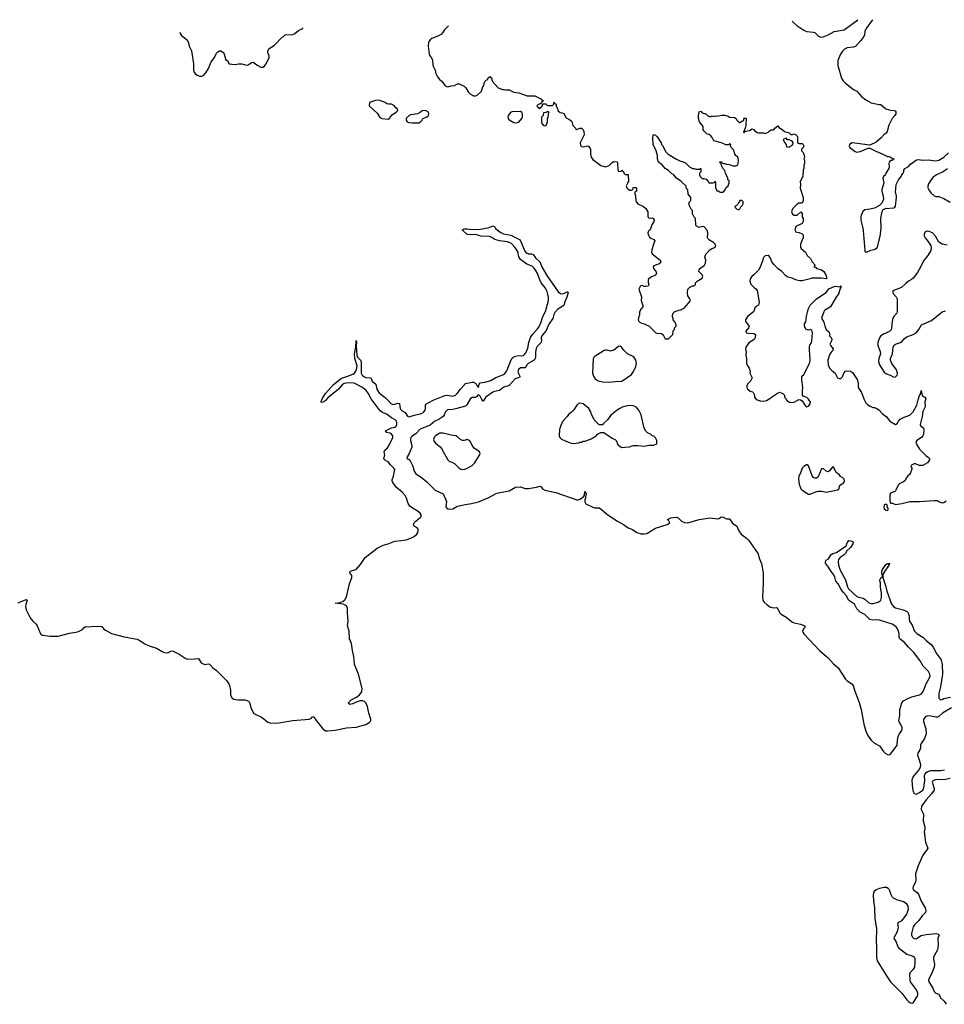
# Model space of a CAD drawing. Header units: inches. Extents: x 2528705 to 2676837, y 911742 to 1023252.
# Tile 81 of 143: x 2554571 to 2566057, y 1010390 to 1022618. Entities that reach past the tile are written whole.
import ezdxf

# ---------------------------------------------------------------- set-up
doc = ezdxf.new("R2010")
doc.units = ezdxf.units.IN
doc.header["$MEASUREMENT"] = 0
for name, color, linetype in [('C5051', 7, 'Continuous'), ('C5052', 7, 'Continuous'), ('C5061', 7, 'Continuous'), ('C5062', 7, 'Continuous')]:
    doc.layers.add(name, color=color, linetype=linetype)

msp = doc.modelspace()

# ---------------------------------------------------------------- linework, layer by layer
at = {"layer": 'C5051', "color": 5}
for points, elevation in [([(2554550, 1015375), (2554630, 1015410), (2554657, 1015417), (2554663, 1015410), (2554645, 1015355), (2554642, 1015330), (2554652, 1015290), (2554700, 1015190), (2554732, 1015150), (2554776, 1015110), (2554789, 1015090), (2554829, 1014990), (2554853, 1014973), (2554950, 1014961), (2555050, 1014962), (2555190, 1015001), (2555270, 1015011), (2555301, 1015019), (2555350, 1015045), (2555370, 1015068), (2555390, 1015082), (2555430, 1015078), (2555490, 1015087), (2555550, 1015084), (2555570, 1015087), (2555590, 1015080), (2555616, 1015050), (2555635, 1015035), (2555710, 1014994), (2555870, 1014954), (2556030, 1014925), (2556054, 1014914), (2556125, 1014865), (2556181, 1014841), (2556272, 1014812), (2556347, 1014767), (2556370, 1014758), (2556410, 1014757), (2556450, 1014775), (2556470, 1014778), (2556550, 1014738), (2556627, 1014687), (2556650, 1014678), (2556741, 1014679), (2556790, 1014684), (2556826, 1014630), (2556841, 1014621), (2556870, 1014612), (2556910, 1014620), (2556930, 1014614), (2556971, 1014570), (2557015, 1014535), (2557141, 1014410), (2557169, 1014370), (2557177, 1014350), (2557191, 1014290), (2557189, 1014230), (2557210, 1014193), (2557230, 1014181), (2557250, 1014176), (2557290, 1014171), (2557370, 1014173), (2557415, 1014155), (2557424, 1014144), (2557442, 1014070), (2557481, 1014001), (2557582, 1013950), (2557654, 1013894), (2557690, 1013880), (2557790, 1013884), (2557964, 1013916), (2558168, 1013932), (2558197, 1013943), (2558210, 1013959), (2558230, 1013960), (2558241, 1013930), (2558335, 1013810), (2558369, 1013788), (2558395, 1013785), (2558490, 1013794), (2558630, 1013823), (2558750, 1013831), (2558870, 1013867), (2558912, 1013888), (2558931, 1013910), (2558932, 1013932), (2558907, 1014007), (2558892, 1014090), (2558872, 1014132), (2558852, 1014152), (2558830, 1014159), (2558802, 1014158), (2558750, 1014144), (2558710, 1014122), (2558672, 1014112), (2558649, 1014130), (2558687, 1014173), (2558756, 1014204), (2558790, 1014232), (2558820, 1014270), (2558827, 1014310), (2558781, 1014490), (2558728, 1014610), (2558723, 1014710), (2558705, 1014785), (2558692, 1014872), (2558667, 1014930), (2558662, 1015022), (2558644, 1015090), (2558653, 1015150), (2558641, 1015250), (2558644, 1015310), (2558630, 1015337), (2558590, 1015358), (2558490, 1015370), (2558550, 1015379), (2558590, 1015398), (2558610, 1015413), (2558631, 1015449), (2558669, 1015610), (2558695, 1015690), (2558695, 1015715), (2558671, 1015750), (2558676, 1015770), (2558750, 1015790), (2558804, 1015850), (2558861, 1015939), (2559010, 1016055), (2559086, 1016094), (2559150, 1016109), (2559230, 1016142), (2559310, 1016149), (2559370, 1016160), (2559430, 1016177), (2559470, 1016200), (2559502, 1016230), (2559515, 1016250), (2559521, 1016270), (2559519, 1016290), (2559510, 1016306), (2559470, 1016330), (2559464, 1016350), (2559473, 1016370), (2559490, 1016391), (2559550, 1016439), (2559557, 1016450), (2559558, 1016470), (2559547, 1016490), (2559522, 1016510), (2559450, 1016551), (2559417, 1016577), (2559396, 1016610), (2559376, 1016676), (2559358, 1016710), (2559321, 1016750), (2559252, 1016810), (2559204, 1016870), (2559196, 1016890), (2559198, 1016902), (2559216, 1016950), (2559230, 1017030), (2559218, 1017050), (2559175, 1017090), (2559146, 1017126), (2559101, 1017150), (2559097, 1017157), (2559094, 1017170), (2559105, 1017210), (2559098, 1017250), (2559108, 1017270), (2559140, 1017300), (2559156, 1017324), (2559206, 1017430), (2559204, 1017450), (2559191, 1017471), (2559170, 1017483), (2559131, 1017491), (2559114, 1017510), (2559190, 1017549), (2559230, 1017559), (2559249, 1017571), (2559257, 1017590), (2559257, 1017610), (2559251, 1017631), (2559235, 1017650), (2559190, 1017675), (2559135, 1017715), (2559067, 1017747), (2559050, 1017760), (2558936, 1017910), (2558900, 1017980), (2558874, 1018014), (2558830, 1018050), (2558726, 1018106), (2558650, 1018110), (2558601, 1018099), (2558577, 1018083), (2558530, 1018028), (2558400, 1017920), (2558370, 1017888), (2558350, 1017872), (2558330, 1017864), (2558314, 1017870), (2558315, 1017875), (2558327, 1017910), (2558370, 1017977), (2558470, 1018089), (2558570, 1018168), (2558634, 1018186), (2558710, 1018217), (2558731, 1018229), (2558747, 1018253), (2558760, 1018290), (2558761, 1018321), (2558735, 1018410), (2558730, 1018470), (2558747, 1018553), (2558750, 1018634), (2558756, 1018610), (2558752, 1018568), (2558759, 1018450), (2558768, 1018428), (2558805, 1018390), (2558813, 1018370), (2558812, 1018250), (2558814, 1018230), (2558825, 1018205), (2558845, 1018185), (2558870, 1018174), (2558931, 1018171), (2558949, 1018129), (2558995, 1018090), (2559007, 1018030), (2559032, 1017990), (2559062, 1017962), (2559110, 1017927), (2559149, 1017890), (2559182, 1017850), (2559210, 1017839), (2559230, 1017842), (2559270, 1017857), (2559290, 1017853), (2559294, 1017810), (2559303, 1017783), (2559322, 1017762), (2559359, 1017739), (2559390, 1017694), (2559410, 1017686), (2559470, 1017708), (2559550, 1017725), (2559582, 1017738), (2559593, 1017747), (2559606, 1017770), (2559611, 1017791), (2559610, 1017830), (2559617, 1017843), (2559706, 1017894), (2559850, 1017951), (2559887, 1017953), (2559950, 1017943), (2559985, 1017955), (2560000, 1017970)], 20), ([(2560000, 1017791), (2559950, 1017779), (2559887, 1017773), (2559861, 1017750), (2559845, 1017710), (2559831, 1017689), (2559770, 1017650), (2559726, 1017634), (2559670, 1017582), (2559547, 1017533), (2559490, 1017476), (2559449, 1017451), (2559430, 1017430), (2559424, 1017410), (2559424, 1017390), (2559443, 1017330), (2559443, 1017310), (2559408, 1017230), (2559383, 1017190), (2559379, 1017170), (2559410, 1017155), (2559420, 1017140), (2559454, 1017074), (2559471, 1017010), (2559490, 1016980), (2559558, 1016938), (2559630, 1016879), (2559730, 1016777), (2559831, 1016731), (2559873, 1016633), (2559864, 1016570), (2559877, 1016550), (2559890, 1016542), (2559910, 1016539), (2559950, 1016544), (2560000, 1016572)], 20), ([(2560000, 1017443), (2559989, 1017448), (2559930, 1017458), (2559830, 1017483), (2559790, 1017482), (2559738, 1017450), (2559724, 1017436), (2559712, 1017410), (2559719, 1017379), (2559738, 1017358), (2559794, 1017314), (2559812, 1017292), (2559890, 1017153), (2559910, 1017130), (2559930, 1017128), (2559970, 1017108), (2560000, 1017078)], 40)]:
    msp.add_lwpolyline(points, dxfattribs=dict(at, elevation=elevation))
at = {"layer": 'C5052', "color": 5, "elevation": 40}
for points in [[(2556563, 1022460), (2556561, 1022450), (2556580, 1022420), (2556650, 1022367), (2556666, 1022330), (2556674, 1022290), (2556704, 1022230), (2556731, 1022070), (2556729, 1021990), (2556734, 1021970), (2556749, 1021949), (2556774, 1021930), (2556810, 1021917), (2556830, 1021917), (2556854, 1021926), (2556883, 1021957), (2556917, 1022010), (2556950, 1022096), (2556991, 1022149), (2557017, 1022203), (2557030, 1022219), (2557051, 1022231), (2557070, 1022231), (2557101, 1022210), (2557111, 1022190), (2557130, 1022114), (2557150, 1022114), (2557174, 1022070), (2557204, 1022064), (2557250, 1022063), (2557290, 1022071), (2557330, 1022071), (2557390, 1022055), (2557410, 1022059), (2557450, 1022086), (2557470, 1022091), (2557528, 1022048), (2557568, 1022028), (2557590, 1022027), (2557610, 1022041), (2557630, 1022065), (2557646, 1022094), (2557669, 1022150), (2557669, 1022170), (2557654, 1022210), (2557654, 1022230), (2557670, 1022262), (2557737, 1022303), (2557830, 1022402), (2557849, 1022411), (2557869, 1022431), (2557890, 1022436), (2557950, 1022431), (2557990, 1022445), (2558036, 1022484), (2558086, 1022510), (2558087, 1022516)], [(2559896, 1022542), (2559846, 1022494), (2559833, 1022467), (2559810, 1022438), (2559765, 1022415), (2559690, 1022384), (2559670, 1022369), (2559650, 1022338), (2559645, 1022290), (2559658, 1022190), (2559665, 1022170), (2559685, 1022145), (2559697, 1022117), (2559702, 1022050), (2559732, 1021990), (2559742, 1021950), (2559762, 1021910), (2559790, 1021872), (2559814, 1021854), (2559857, 1021797), (2559890, 1021785), (2559930, 1021798), (2559970, 1021802), (2560000, 1021817)]]:
    msp.add_lwpolyline(points, dxfattribs=at)
for points in [[(2559030, 1021619), (2558990, 1021615), (2558914, 1021590), (2558912, 1021550), (2559010, 1021456), (2559044, 1021404), (2559070, 1021391), (2559150, 1021382), (2559170, 1021394), (2559174, 1021406), (2559201, 1021439), (2559246, 1021470), (2559266, 1021490), (2559258, 1021510), (2559243, 1021523), (2559226, 1021550), (2559190, 1021568), (2559152, 1021568), (2559130, 1021575), (2559110, 1021589)], [(2559610, 1021489), (2559570, 1021488), (2559550, 1021468), (2559511, 1021449), (2559430, 1021438), (2559410, 1021428), (2559372, 1021390), (2559371, 1021370), (2559385, 1021350), (2559403, 1021343), (2559450, 1021337), (2559530, 1021339), (2559549, 1021350), (2559569, 1021370), (2559575, 1021385), (2559628, 1021410), (2559648, 1021430), (2559655, 1021450), (2559648, 1021470)]]:
    msp.add_lwpolyline(points, close=True, dxfattribs=at)
at = {"layer": 'C5061', "color": 5}
for points, elevation in [([(2560514, 1020000), (2560540, 1019980), (2560580, 1019960), (2560670, 1019941), (2560779, 1019890), (2560792, 1019872), (2560845, 1019745), (2560863, 1019723), (2560890, 1019710), (2560930, 1019709), (2560950, 1019702), (2560979, 1019659), (2561034, 1019610), (2561061, 1019541), (2561120, 1019440), (2561260, 1019240), (2561290, 1019218), (2561310, 1019213), (2561340, 1019220), (2561370, 1019239), (2561378, 1019238), (2561382, 1019230), (2561369, 1019170), (2561344, 1019116), (2561330, 1019070), (2561257, 1019023), (2561218, 1018982), (2561204, 1018956), (2561193, 1018907), (2561144, 1018836), (2561110, 1018757), (2561056, 1018690), (2561047, 1018667), (2561052, 1018630), (2561050, 1018610), (2561000, 1018560), (2560987, 1018533), (2560979, 1018490), (2560978, 1018430), (2560973, 1018407), (2560954, 1018386), (2560889, 1018350), (2560871, 1018330), (2560858, 1018302), (2560850, 1018296), (2560790, 1018296), (2560765, 1018275), (2560760, 1018250), (2560766, 1018226), (2560785, 1018190), (2560783, 1018177), (2560750, 1018168), (2560724, 1018156), (2560650, 1018076), (2560586, 1018054), (2560530, 1018011), (2560470, 1018001), (2560450, 1017992), (2560376, 1017944), (2560356, 1017924), (2560330, 1017879), (2560310, 1017901), (2560290, 1017941), (2560270, 1017964), (2560246, 1017934), (2560234, 1017926), (2560190, 1017925), (2560170, 1017912), (2560126, 1017834), (2560110, 1017818), (2560000, 1017791)], 20), ([(2560000, 1017970), (2560005, 1017975), (2560045, 1018030), (2560110, 1018101), (2560190, 1018118), (2560210, 1018116), (2560239, 1018099), (2560250, 1018075), (2560270, 1018052), (2560277, 1018090), (2560292, 1018108), (2560350, 1018117), (2560424, 1018136), (2560485, 1018175), (2560574, 1018206), (2560597, 1018223), (2560621, 1018259), (2560670, 1018387), (2560690, 1018413), (2560710, 1018431), (2560730, 1018440), (2560766, 1018446), (2560810, 1018444), (2560830, 1018449), (2560841, 1018459), (2560858, 1018482), (2560881, 1018539), (2560894, 1018610), (2560916, 1018670), (2560941, 1018710), (2561003, 1018777), (2561019, 1018801), (2561045, 1018855), (2561070, 1018930), (2561104, 1018996), (2561140, 1019130), (2561138, 1019170), (2561123, 1019243), (2561103, 1019283), (2561050, 1019350), (2561030, 1019388), (2561004, 1019464), (2560975, 1019515), (2560957, 1019537), (2560935, 1019555), (2560870, 1019582), (2560790, 1019641), (2560770, 1019674), (2560760, 1019740), (2560718, 1019798), (2560678, 1019838), (2560630, 1019861), (2560530, 1019870), (2560472, 1019888), (2560434, 1019914), (2560406, 1019926), (2560298, 1019930), (2560263, 1019943), (2560230, 1019950), (2560166, 1019946), (2560130, 1019949), (2560077, 1020000)], 20), ([(2562392, 1020000), (2562383, 1019990), (2562375, 1019970), (2562379, 1019950), (2562396, 1019916), (2562410, 1019904), (2562450, 1019890), (2562459, 1019870), (2562442, 1019830), (2562424, 1019756), (2562421, 1019730), (2562428, 1019710), (2562525, 1019630), (2562536, 1019610), (2562516, 1019584), (2562450, 1019562), (2562438, 1019550), (2562445, 1019530), (2562474, 1019494), (2562481, 1019470), (2562471, 1019450), (2562460, 1019440), (2562410, 1019419), (2562378, 1019390), (2562377, 1019357), (2562385, 1019330), (2562382, 1019318), (2562374, 1019310), (2562350, 1019304), (2562330, 1019304), (2562310, 1019314), (2562290, 1019315), (2562277, 1019303), (2562262, 1019270), (2562297, 1019177), (2562291, 1019130), (2562311, 1019070), (2562312, 1019050), (2562290, 1019026), (2562272, 1018990), (2562272, 1018950), (2562262, 1018930), (2562252, 1018890), (2562265, 1018865), (2562294, 1018850), (2562330, 1018842), (2562392, 1018812), (2562474, 1018730), (2562490, 1018725), (2562542, 1018722), (2562564, 1018704), (2562590, 1018654), (2562630, 1018654), (2562686, 1018710), (2562688, 1018752), (2562706, 1018770), (2562706, 1018790), (2562726, 1018810), (2562726, 1018830), (2562710, 1018866), (2562688, 1018890), (2562687, 1018907), (2562678, 1018930), (2562678, 1018950), (2562690, 1018974), (2562710, 1018992), (2562790, 1019018), (2562830, 1019038), (2562898, 1019122), (2562902, 1019130), (2562895, 1019150), (2562869, 1019190), (2562865, 1019230), (2562869, 1019270), (2562890, 1019292), (2562930, 1019314), (2562950, 1019314), (2562966, 1019330), (2562966, 1019350), (2562986, 1019370), (2563048, 1019410), (2563055, 1019430), (2563048, 1019450), (2563008, 1019490), (2563015, 1019525), (2563078, 1019570), (2563090, 1019594), (2563095, 1019630), (2563082, 1019670), (2563095, 1019705), (2563142, 1019758), (2563170, 1019778), (2563206, 1019790), (2563218, 1019810), (2563208, 1019830), (2563189, 1019850), (2563139, 1019879), (2563120, 1019900), (2563115, 1019910), (2563119, 1019970), (2563111, 1020000)], 40), ([(2564203, 1020000), (2564210, 1019985), (2564254, 1019974), (2564290, 1019958), (2564298, 1019950), (2564305, 1019930), (2564305, 1019910), (2564285, 1019870), (2564271, 1019830), (2564271, 1019790), (2564277, 1019777), (2564331, 1019731), (2564351, 1019690), (2564394, 1019654), (2564416, 1019610), (2564454, 1019570), (2564434, 1019550), (2564460, 1019540), (2564470, 1019528), (2564530, 1019512), (2564561, 1019490), (2564584, 1019450), (2564596, 1019404), (2564590, 1019398), (2564530, 1019409), (2564410, 1019408), (2564390, 1019398), (2564290, 1019375), (2564256, 1019376), (2564224, 1019384), (2564190, 1019395), (2564166, 1019410), (2564105, 1019425), (2564082, 1019442), (2564038, 1019490), (2563998, 1019518), (2563938, 1019578), (2563915, 1019610), (2563902, 1019650), (2563880, 1019680), (2563870, 1019688), (2563833, 1019687), (2563810, 1019666), (2563802, 1019650), (2563802, 1019630), (2563765, 1019535), (2563750, 1019508), (2563690, 1019448), (2563665, 1019430), (2563651, 1019410), (2563641, 1019370), (2563652, 1019332), (2563694, 1019290), (2563717, 1019277), (2563730, 1019254), (2563757, 1019110), (2563747, 1019073), (2563712, 1019050), (2563702, 1019038), (2563696, 1019010), (2563686, 1018990), (2563611, 1018930), (2563586, 1018890), (2563587, 1018870), (2563621, 1018830), (2563631, 1018810), (2563625, 1018790), (2563592, 1018750), (2563594, 1018730), (2563623, 1018723), (2563690, 1018721), (2563711, 1018710), (2563706, 1018670), (2563693, 1018647), (2563630, 1018604), (2563591, 1018550), (2563587, 1018530), (2563596, 1018490), (2563591, 1018451), (2563601, 1018410), (2563601, 1018350), (2563607, 1018327), (2563632, 1018290), (2563645, 1018250), (2563642, 1018230), (2563671, 1018170), (2563651, 1018129), (2563612, 1018090), (2563602, 1018070), (2563602, 1018050), (2563610, 1018034), (2563646, 1018006), (2563677, 1017997), (2563697, 1017957), (2563698, 1017930), (2563721, 1017901), (2563770, 1017885), (2563810, 1017882), (2563846, 1017890), (2563890, 1017912), (2563909, 1017931), (2563970, 1017972), (2564010, 1017992), (2564050, 1017974), (2564070, 1017954), (2564072, 1017930), (2564092, 1017910), (2564102, 1017890), (2564134, 1017870), (2564150, 1017865), (2564190, 1017866), (2564250, 1017902), (2564270, 1017898), (2564290, 1017885), (2564330, 1017825), (2564348, 1017808), (2564370, 1017818), (2564392, 1017848), (2564393, 1017870), (2564370, 1017907), (2564350, 1017924), (2564304, 1017944), (2564295, 1017955), (2564293, 1018010), (2564299, 1018050), (2564286, 1018150), (2564286, 1018190), (2564310, 1018212), (2564381, 1018350), (2564390, 1018390), (2564387, 1018467), (2564381, 1018510), (2564382, 1018558), (2564385, 1018575), (2564408, 1018610), (2564412, 1018628), (2564419, 1018730), (2564410, 1018762), (2564390, 1018769), (2564370, 1018762), (2564346, 1018770), (2564336, 1018776), (2564318, 1018810), (2564320, 1018840), (2564335, 1018865), (2564343, 1018930), (2564357, 1018990), (2564369, 1019031), (2564390, 1019072), (2564469, 1019151), (2564589, 1019230), (2564624, 1019276), (2564690, 1019303), (2564710, 1019307), (2564758, 1019302), (2564772, 1019312), (2564772, 1019292), (2564762, 1019278), (2564743, 1019210), (2564719, 1019181), (2564643, 1019050), (2564570, 1019007), (2564560, 1018990), (2564531, 1018910), (2564562, 1018862), (2564573, 1018810), (2564589, 1018770), (2564623, 1018743), (2564634, 1018710), (2564631, 1018690), (2564651, 1018670), (2564661, 1018650), (2564656, 1018630), (2564635, 1018590), (2564643, 1018570), (2564676, 1018530), (2564671, 1018510), (2564650, 1018489), (2564630, 1018455), (2564611, 1018390), (2564612, 1018330), (2564632, 1018290), (2564660, 1018260), (2564702, 1018230), (2564730, 1018172), (2564750, 1018162), (2564770, 1018162), (2564790, 1018182), (2564808, 1018230), (2564829, 1018251), (2564843, 1018257), (2564890, 1018255), (2564917, 1018237), (2564974, 1018150), (2564988, 1018110), (2564988, 1018050), (2565028, 1017990), (2565057, 1017910), (2565081, 1017861), (2565101, 1017841), (2565137, 1017817), (2565170, 1017801), (2565190, 1017801), (2565218, 1017790), (2565248, 1017768), (2565290, 1017723), (2565336, 1017690), (2565378, 1017630), (2565450, 1017591), (2565470, 1017605), (2565486, 1017634), (2565510, 1017656), (2565557, 1017683), (2565630, 1017708), (2565670, 1017750), (2565715, 1017830), (2565730, 1017895), (2565750, 1017951), (2565765, 1017975), (2565770, 1018012), (2565783, 1017950), (2565797, 1017937), (2565815, 1017930), (2565826, 1017910), (2565814, 1017870), (2565818, 1017810), (2565789, 1017751), (2565781, 1017690), (2565755, 1017590), (2565764, 1017570), (2565799, 1017550), (2565802, 1017530), (2565797, 1017470), (2565791, 1017450), (2565774, 1017430), (2565716, 1017390), (2565703, 1017370), (2565710, 1017345), (2565750, 1017283), (2565826, 1017206), (2565862, 1017182), (2565871, 1017170), (2565871, 1017150), (2565846, 1017114), (2565790, 1017082), (2565743, 1017083), (2565690, 1017108), (2565650, 1017086), (2565642, 1017070), (2565654, 1017050), (2565654, 1017030), (2565645, 1017015), (2565638, 1016990), (2565625, 1016970), (2565605, 1016955), (2565586, 1016930), (2565567, 1016893), (2565550, 1016879), (2565504, 1016856), (2565483, 1016837), (2565450, 1016768), (2565441, 1016759), (2565390, 1016738), (2565381, 1016710), (2565378, 1016650), (2565384, 1016624), (2565390, 1016614), (2565412, 1016612), (2565450, 1016598), (2565528, 1016608), (2565630, 1016633), (2565750, 1016633), (2565930, 1016647), (2565970, 1016646), (2565992, 1016630), (2566030, 1016617), (2566050, 1016623), (2566078, 1016642)], 40), ([(2565048, 1020000), (2565059, 1019850), (2565067, 1019807), (2565069, 1019749), (2565074, 1019734), (2565090, 1019730), (2565143, 1019757), (2565197, 1019770), (2565223, 1019790), (2565232, 1019810), (2565265, 1019950), (2565269, 1020000)], 60), ([(2566090, 1019818), (2566030, 1019832), (2565990, 1019853), (2565947, 1019930), (2565909, 1019970), (2565870, 1019988), (2565850, 1019990), (2565830, 1019986), (2565811, 1019970), (2565805, 1019950), (2565807, 1019933), (2565817, 1019910), (2565866, 1019850), (2565891, 1019810), (2565893, 1019790), (2565888, 1019750), (2565853, 1019690), (2565796, 1019624), (2565767, 1019553), (2565723, 1019477), (2565670, 1019409), (2565650, 1019390), (2565610, 1019370), (2565577, 1019343), (2565526, 1019294), (2565418, 1019250), (2565419, 1019230), (2565427, 1019210), (2565458, 1019178), (2565471, 1019150), (2565471, 1018990), (2565467, 1018973), (2565430, 1018933), (2565419, 1018910), (2565408, 1018870), (2565402, 1018790), (2565395, 1018765), (2565376, 1018744), (2565310, 1018716), (2565270, 1018692), (2565253, 1018667), (2565231, 1018610), (2565231, 1018570), (2565258, 1018498), (2565262, 1018470), (2565244, 1018410), (2565239, 1018370), (2565252, 1018330), (2565310, 1018242), (2565330, 1018226), (2565385, 1018205), (2565430, 1018179), (2565450, 1018181), (2565470, 1018205), (2565474, 1018230), (2565461, 1018270), (2565403, 1018350), (2565389, 1018390), (2565390, 1018410), (2565413, 1018470), (2565421, 1018550), (2565430, 1018571), (2565452, 1018588), (2565526, 1018614), (2565561, 1018659), (2565590, 1018679), (2565670, 1018707), (2565709, 1018730), (2565739, 1018770), (2565775, 1018830), (2565897, 1018883), (2566010, 1018975), (2566032, 1018988), (2566070, 1019001)], 60), ([(2560000, 1017078), (2560029, 1017049), (2560050, 1017036), (2560090, 1017033), (2560130, 1017048), (2560190, 1017082), (2560219, 1017110), (2560282, 1017210), (2560289, 1017230), (2560282, 1017250), (2560217, 1017297), (2560192, 1017330), (2560170, 1017377), (2560159, 1017390), (2560130, 1017403), (2560090, 1017392), (2560070, 1017392), (2560050, 1017402), (2560010, 1017438), (2560000, 1017443)], 40), ([(2560000, 1016572), (2560010, 1016578), (2560050, 1016583), (2560103, 1016597), (2560184, 1016610), (2560269, 1016631), (2560390, 1016679), (2560490, 1016733), (2560518, 1016742), (2560652, 1016768), (2560730, 1016812), (2560790, 1016817), (2560850, 1016797), (2560890, 1016794), (2560990, 1016811), (2561030, 1016824), (2561050, 1016815), (2561066, 1016790), (2561094, 1016774), (2561230, 1016746), (2561490, 1016655), (2561510, 1016655), (2561535, 1016665), (2561579, 1016701), (2561585, 1016715), (2561590, 1016758), (2561603, 1016743), (2561607, 1016730), (2561589, 1016651), (2561589, 1016630), (2561605, 1016605), (2561690, 1016562), (2561710, 1016556), (2561775, 1016555), (2561877, 1016470), (2561997, 1016390), (2562070, 1016350), (2562130, 1016308), (2562185, 1016285), (2562235, 1016250), (2562290, 1016232), (2562330, 1016232), (2562361, 1016239), (2562470, 1016305), (2562612, 1016350), (2562648, 1016370), (2562635, 1016395), (2562617, 1016410), (2562659, 1016430), (2562690, 1016437), (2562730, 1016438), (2562750, 1016433), (2562790, 1016390), (2562830, 1016374), (2562870, 1016370), (2563011, 1016409), (2563150, 1016430), (2563239, 1016421), (2563255, 1016425), (2563290, 1016444), (2563310, 1016441), (2563350, 1016418), (2563390, 1016418), (2563426, 1016366), (2563480, 1016330), (2563502, 1016270), (2563534, 1016230), (2563600, 1016180), (2563630, 1016150), (2563745, 1015985), (2563757, 1015930), (2563785, 1015865), (2563806, 1015750), (2563805, 1015610), (2563797, 1015450), (2563802, 1015410), (2563814, 1015390), (2563854, 1015350), (2563890, 1015325), (2563930, 1015313), (2563970, 1015318), (2563975, 1015315), (2563990, 1015298), (2564012, 1015252), (2564030, 1015234), (2564090, 1015199), (2564170, 1015134), (2564190, 1015126), (2564271, 1015111), (2564324, 1015090), (2564324, 1015070), (2564310, 1015058), (2564296, 1015030), (2564299, 1015010), (2564312, 1014990), (2564510, 1014780), (2564613, 1014693), (2564679, 1014619), (2564736, 1014570), (2564830, 1014427), (2564850, 1014407), (2564907, 1014370), (2564926, 1014350), (2564940, 1014290), (2565000, 1014140), (2565022, 1014050), (2565055, 1013870), (2565083, 1013783), (2565106, 1013730), (2565130, 1013693), (2565150, 1013671), (2565190, 1013635), (2565250, 1013601), (2565300, 1013530), (2565321, 1013510), (2565350, 1013492), (2565370, 1013487), (2565390, 1013496), (2565469, 1013610), (2565474, 1013670), (2565484, 1013716), (2565496, 1013744), (2565530, 1013790), (2565534, 1013810), (2565531, 1013830), (2565499, 1013890), (2565493, 1013910), (2565504, 1013976), (2565503, 1014050), (2565530, 1014136), (2565550, 1014160), (2565610, 1014194), (2565652, 1014210), (2565750, 1014232), (2565774, 1014246), (2565798, 1014282), (2565830, 1014372), (2565874, 1014446), (2565879, 1014470), (2565878, 1014490), (2565862, 1014522), (2565792, 1014590), (2565756, 1014656), (2565680, 1014760), (2565606, 1014830), (2565562, 1014882), (2565506, 1014930), (2565497, 1014950), (2565495, 1014990), (2565487, 1015027), (2565467, 1015067), (2565457, 1015077), (2565430, 1015100), (2565410, 1015110), (2565250, 1015162), (2565210, 1015165), (2565170, 1015162), (2565130, 1015170), (2565070, 1015232), (2565010, 1015258), (2564970, 1015301), (2564939, 1015359), (2564868, 1015410), (2564843, 1015463), (2564799, 1015510), (2564770, 1015549), (2564736, 1015610), (2564710, 1015646), (2564696, 1015696), (2564683, 1015723), (2564650, 1015763), (2564619, 1015819), (2564592, 1015850), (2564582, 1015870), (2564581, 1015890), (2564590, 1015905), (2564618, 1015922), (2564650, 1015976), (2564672, 1015988), (2564718, 1016002), (2564826, 1016074), (2564836, 1016084), (2564850, 1016121), (2564870, 1016151), (2564910, 1016141), (2564925, 1016130), (2564919, 1016110), (2564890, 1016063), (2564843, 1016017), (2564830, 1015990), (2564812, 1015970), (2564762, 1015938), (2564744, 1015916), (2564738, 1015890), (2564743, 1015843), (2564762, 1015782), (2564830, 1015661), (2564853, 1015573), (2564868, 1015548), (2564970, 1015456), (2564990, 1015447), (2565050, 1015432), (2565070, 1015420), (2565117, 1015377), (2565150, 1015366), (2565172, 1015368), (2565234, 1015386), (2565260, 1015400), (2565269, 1015411), (2565277, 1015443), (2565277, 1015497), (2565265, 1015575), (2565263, 1015623), (2565256, 1015650), (2565259, 1015670), (2565270, 1015687), (2565285, 1015695), (2565289, 1015710), (2565279, 1015750), (2565282, 1015770), (2565290, 1015790), (2565330, 1015850), (2565350, 1015863), (2565358, 1015862), (2565374, 1015870), (2565371, 1015850), (2565348, 1015810), (2565321, 1015779), (2565294, 1015726), (2565291, 1015710), (2565293, 1015690), (2565327, 1015590), (2565341, 1015521), (2565401, 1015361), (2565428, 1015328), (2565450, 1015314), (2565550, 1015290), (2565589, 1015270), (2565609, 1015250), (2565622, 1015210), (2565619, 1015170), (2565625, 1015150), (2565657, 1015097), (2565685, 1015025), (2565716, 1014996), (2565789, 1014949), (2565830, 1014907), (2565890, 1014862), (2565921, 1014821), (2565956, 1014750), (2566018, 1014670), (2566030, 1014610), (2566033, 1014490), (2566010, 1014333), (2565990, 1014250), (2565987, 1014210), (2565990, 1014190), (2566010, 1014170), (2566030, 1014176), (2566051, 1014189), (2566135, 1014205)], 20), ([(2566145, 1014070), (2566033, 1014007), (2565990, 1013964), (2565970, 1013955), (2565950, 1013954), (2565890, 1013970), (2565850, 1013972), (2565821, 1013959), (2565800, 1013930), (2565797, 1013903), (2565828, 1013810), (2565831, 1013750), (2565812, 1013690), (2565769, 1013630), (2565762, 1013610), (2565761, 1013570), (2565754, 1013550), (2565726, 1013510), (2565725, 1013485), (2565746, 1013426), (2565760, 1013370), (2565757, 1013330), (2565740, 1013300), (2565710, 1013270), (2565670, 1013219), (2565652, 1013172), (2565660, 1013070), (2565670, 1013032), (2565684, 1013010), (2565710, 1012998), (2565750, 1013019), (2565790, 1013050), (2565801, 1013079), (2565816, 1013170), (2565811, 1013230), (2565815, 1013245), (2565830, 1013267), (2565850, 1013282), (2565890, 1013293), (2566008, 1013292), (2566058, 1013302)], 20), ([(2566130, 1013196), (2566050, 1013178), (2565990, 1013181), (2565943, 1013177), (2565913, 1013167), (2565905, 1013150), (2565930, 1013070), (2565929, 1013050), (2565898, 1013002), (2565832, 1012930), (2565773, 1012850), (2565769, 1012810), (2565796, 1012750), (2565793, 1012670), (2565816, 1012590), (2565816, 1012570), (2565808, 1012530), (2565824, 1012404), (2565850, 1012330), (2565841, 1012310), (2565810, 1012272), (2565786, 1012234), (2565730, 1012110), (2565699, 1012010), (2565703, 1011930), (2565699, 1011910), (2565668, 1011850), (2565665, 1011830), (2565674, 1011810), (2565718, 1011778), (2565736, 1011756), (2565771, 1011670), (2565820, 1011590), (2565829, 1011550), (2565823, 1011530), (2565780, 1011490), (2565742, 1011430), (2565685, 1011375), (2565668, 1011352), (2565649, 1011270), (2565649, 1011250), (2565662, 1011222), (2565672, 1011212), (2565690, 1011205), (2565711, 1011209), (2565770, 1011243), (2565830, 1011259), (2565950, 1011269), (2565982, 1011262), (2565994, 1011250), (2565975, 1011210), (2565982, 1011130), (2565977, 1011090), (2565970, 1011065), (2565930, 1010990), (2565923, 1010970), (2565923, 1010950), (2565934, 1010890), (2565930, 1010850), (2565907, 1010790), (2565867, 1010710), (2565862, 1010690), (2565864, 1010670), (2565912, 1010590), (2565930, 1010550), (2565950, 1010529), (2565990, 1010516), (2566010, 1010470), (2566054, 1010430), (2566079, 1010390)], 20)]:
    msp.add_lwpolyline(points, dxfattribs=dict(at, elevation=elevation))
for points, elevation in [([(2562030, 1018562), (2562010, 1018558), (2561950, 1018515), (2561910, 1018502), (2561870, 1018515), (2561850, 1018515), (2561830, 1018509), (2561707, 1018433), (2561693, 1018407), (2561688, 1018230), (2561698, 1018190), (2561719, 1018159), (2561755, 1018135), (2561810, 1018121), (2561890, 1018116), (2561970, 1018126), (2562050, 1018127), (2562170, 1018212), (2562195, 1018250), (2562225, 1018310), (2562233, 1018350), (2562225, 1018390), (2562199, 1018430), (2562122, 1018470), (2562074, 1018514), (2562048, 1018550)], 40), ([(2561530, 1017855), (2561512, 1017850), (2561491, 1017830), (2561450, 1017769), (2561422, 1017738), (2561387, 1017713), (2561371, 1017690), (2561322, 1017638), (2561298, 1017590), (2561278, 1017530), (2561272, 1017450), (2561282, 1017430), (2561302, 1017410), (2561338, 1017390), (2561410, 1017362), (2561444, 1017356), (2561483, 1017357), (2561516, 1017364), (2561530, 1017372), (2561550, 1017372), (2561570, 1017382), (2561595, 1017385), (2561670, 1017411), (2561730, 1017451), (2561750, 1017471), (2561788, 1017492), (2561828, 1017492), (2561930, 1017422), (2561970, 1017402), (2561982, 1017390), (2562001, 1017341), (2562030, 1017316), (2562050, 1017307), (2562090, 1017308), (2562146, 1017314), (2562191, 1017331), (2562250, 1017331), (2562330, 1017321), (2562392, 1017332), (2562447, 1017333), (2562486, 1017350), (2562486, 1017390), (2562470, 1017426), (2562450, 1017446), (2562426, 1017450), (2562406, 1017470), (2562370, 1017488), (2562349, 1017509), (2562330, 1017546), (2562289, 1017710), (2562262, 1017770), (2562238, 1017798), (2562213, 1017813), (2562190, 1017821), (2562150, 1017825), (2562118, 1017822), (2562055, 1017805), (2562025, 1017790), (2561991, 1017770), (2561930, 1017718), (2561912, 1017708), (2561872, 1017650), (2561820, 1017600), (2561810, 1017586), (2561770, 1017586), (2561708, 1017650), (2561669, 1017729), (2561664, 1017750), (2561639, 1017790), (2561570, 1017846)], 40), ([(2564353, 1017090), (2564346, 1017090), (2564311, 1017070), (2564290, 1017049), (2564264, 1016976), (2564251, 1016950), (2564246, 1016910), (2564253, 1016850), (2564273, 1016793), (2564290, 1016775), (2564350, 1016736), (2564370, 1016726), (2564390, 1016727), (2564450, 1016751), (2564490, 1016761), (2564530, 1016761), (2564590, 1016751), (2564670, 1016765), (2564730, 1016781), (2564749, 1016790), (2564753, 1016827), (2564761, 1016839), (2564810, 1016872), (2564817, 1016890), (2564813, 1016913), (2564798, 1016930), (2564766, 1016946), (2564749, 1016969), (2564714, 1016994), (2564690, 1017048), (2564670, 1017068), (2564630, 1017014), (2564610, 1017004), (2564590, 1017013), (2564550, 1017045), (2564530, 1017042), (2564490, 1016939), (2564470, 1016923), (2564450, 1016923), (2564430, 1016933), (2564414, 1016954), (2564370, 1017076)], 40), ([(2565330, 1016602), (2565310, 1016595), (2565304, 1016570), (2565310, 1016545), (2565330, 1016525), (2565350, 1016522), (2565358, 1016530), (2565358, 1016550), (2565348, 1016570), (2565348, 1016590)], 40), ([(2565310, 1011841), (2565253, 1011830), (2565210, 1011813), (2565187, 1011793), (2565176, 1011770), (2565174, 1011750), (2565177, 1011670), (2565191, 1011589), (2565193, 1011453), (2565214, 1011330), (2565209, 1011170), (2565216, 1011110), (2565216, 1010970), (2565223, 1010930), (2565346, 1010730), (2565390, 1010670), (2565528, 1010530), (2565590, 1010446), (2565610, 1010426), (2565630, 1010411), (2565650, 1010404), (2565670, 1010408), (2565723, 1010490), (2565729, 1010510), (2565728, 1010530), (2565710, 1010569), (2565638, 1010670), (2565633, 1010690), (2565630, 1010770), (2565637, 1010790), (2565673, 1010827), (2565689, 1010850), (2565696, 1010904), (2565693, 1010953), (2565687, 1010970), (2565670, 1010984), (2565650, 1010993), (2565589, 1011009), (2565501, 1011081), (2565481, 1011110), (2565458, 1011170), (2565434, 1011210), (2565437, 1011230), (2565470, 1011285), (2565480, 1011310), (2565486, 1011350), (2565478, 1011390), (2565482, 1011398), (2565491, 1011409), (2565531, 1011429), (2565590, 1011510), (2565613, 1011570), (2565607, 1011610), (2565595, 1011630), (2565570, 1011650), (2565550, 1011661), (2565466, 1011686), (2565427, 1011707), (2565410, 1011725), (2565395, 1011750), (2565376, 1011810), (2565361, 1011830), (2565339, 1011839)], 20)]:
    msp.add_lwpolyline(points, close=True, dxfattribs=dict(at, elevation=elevation))
at = {"layer": 'C5062', "color": 5}
for points, elevation in [([(2564166, 1022600), (2564182, 1022582), (2564225, 1022545), (2564310, 1022488), (2564330, 1022479), (2564350, 1022473), (2564430, 1022464), (2564450, 1022458), (2564494, 1022414), (2564523, 1022403), (2564550, 1022405), (2564612, 1022428), (2564690, 1022470), (2564813, 1022490), (2564983, 1022615)], 60), ([(2565165, 1022618), (2565085, 1022510), (2565071, 1022470), (2565065, 1022430), (2565057, 1022410), (2565019, 1022361), (2564953, 1022287), (2564930, 1022278), (2564850, 1022267), (2564817, 1022250), (2564792, 1022228), (2564765, 1022190), (2564735, 1022110), (2564732, 1022090), (2564734, 1022050), (2564780, 1021890), (2564800, 1021860), (2564830, 1021830), (2564930, 1021753), (2564971, 1021730), (2565026, 1021666), (2565082, 1021622), (2565150, 1021587), (2565246, 1021566), (2565270, 1021566), (2565330, 1021511), (2565390, 1021495), (2565431, 1021491), (2565446, 1021486), (2565454, 1021474), (2565453, 1021450), (2565444, 1021430), (2565410, 1021389), (2565368, 1021310), (2565348, 1021230), (2565333, 1021210), (2565309, 1021191), (2565273, 1021150), (2565210, 1021099), (2565130, 1021059), (2564910, 1021090), (2564878, 1021070), (2564873, 1021050), (2564882, 1021030), (2564950, 1020979), (2564970, 1020973), (2565010, 1020982), (2565110, 1021021), (2565130, 1021021), (2565150, 1021016), (2565164, 1021004), (2565204, 1020984), (2565292, 1020950), (2565350, 1020918), (2565370, 1020918), (2565391, 1020911), (2565413, 1020893), (2565434, 1020890), (2565418, 1020882), (2565412, 1020868), (2565390, 1020868), (2565371, 1020849), (2565367, 1020830), (2565371, 1020790), (2565366, 1020770), (2565331, 1020710), (2565327, 1020693), (2565301, 1020670), (2565291, 1020650), (2565305, 1020590), (2565299, 1020561), (2565279, 1020510), (2565279, 1020490), (2565299, 1020430), (2565301, 1020390), (2565281, 1020339), (2565251, 1020309), (2565190, 1020279), (2565130, 1020264), (2565070, 1020256), (2565044, 1020236), (2565023, 1020190), (2565019, 1020170), (2565021, 1020130), (2565046, 1020030), (2565048, 1020000)], 60), ([(2560000, 1021817), (2560010, 1021822), (2560030, 1021822), (2560090, 1021792), (2560114, 1021770), (2560140, 1021720), (2560170, 1021692), (2560210, 1021671), (2560230, 1021671), (2560250, 1021678), (2560308, 1021730), (2560318, 1021770), (2560338, 1021810), (2560349, 1021851), (2560370, 1021872), (2560386, 1021874), (2560388, 1021892), (2560402, 1021898), (2560410, 1021914), (2560418, 1021898), (2560434, 1021890), (2560434, 1021870), (2560442, 1021850), (2560514, 1021770), (2560570, 1021751), (2560591, 1021751), (2560610, 1021745), (2560650, 1021745), (2560710, 1021718), (2560770, 1021711), (2560873, 1021673), (2560970, 1021671), (2561053, 1021633), (2561058, 1021618), (2561073, 1021613), (2561073, 1021607), (2561058, 1021602), (2561054, 1021586), (2561033, 1021567), (2561010, 1021566), (2560994, 1021550), (2560998, 1021538), (2561013, 1021533), (2561018, 1021518), (2561030, 1021514), (2561042, 1021518), (2561047, 1021533), (2561066, 1021550), (2561066, 1021574), (2561112, 1021572), (2561118, 1021558), (2561133, 1021553), (2561190, 1021554), (2561206, 1021570), (2561206, 1021590), (2561210, 1021594), (2561218, 1021578), (2561234, 1021570), (2561234, 1021550), (2561252, 1021512), (2561254, 1021490), (2561284, 1021464), (2561310, 1021462), (2561331, 1021451), (2561360, 1021400), (2561400, 1021380), (2561430, 1021352), (2561444, 1021304), (2561474, 1021270), (2561478, 1021258), (2561490, 1021254), (2561528, 1021272), (2561550, 1021272), (2561570, 1021252), (2561578, 1021230), (2561581, 1021190), (2561576, 1021170), (2561535, 1021090), (2561538, 1021058), (2561546, 1021045), (2561570, 1021039), (2561630, 1021051), (2561642, 1021042), (2561661, 1021010), (2561661, 1020950), (2561671, 1020910), (2561690, 1020883), (2561790, 1020809), (2561830, 1020793), (2561849, 1020791), (2561893, 1020807), (2561930, 1020845), (2561950, 1020856), (2561991, 1020851), (2561998, 1020830), (2562002, 1020750), (2562010, 1020734), (2562042, 1020738), (2562050, 1020754), (2562058, 1020738), (2562073, 1020733), (2562074, 1020710), (2562090, 1020694), (2562130, 1020694), (2562134, 1020610), (2562124, 1020596), (2562106, 1020554), (2562112, 1020530), (2562130, 1020512), (2562150, 1020502), (2562170, 1020502), (2562186, 1020510), (2562190, 1020534), (2562230, 1020534), (2562234, 1020530), (2562234, 1020490), (2562218, 1020482), (2562214, 1020470), (2562214, 1020450), (2562222, 1020430), (2562225, 1020370), (2562231, 1020351), (2562251, 1020331), (2562320, 1020300), (2562350, 1020274), (2562374, 1020230), (2562374, 1020170), (2562390, 1020154), (2562430, 1020158), (2562446, 1020146), (2562451, 1020131), (2562447, 1020110), (2562422, 1020070), (2562401, 1020010), (2562392, 1020000)], 40), ([(2563111, 1020000), (2563108, 1020010), (2563070, 1020048), (2563033, 1020047), (2563010, 1020038), (2562976, 1020056), (2562970, 1020066), (2562967, 1020147), (2562950, 1020166), (2562928, 1020208), (2562927, 1020247), (2562910, 1020266), (2562887, 1020313), (2562886, 1020350), (2562907, 1020373), (2562908, 1020410), (2562875, 1020450), (2562870, 1020506), (2562850, 1020526), (2562848, 1020550), (2562789, 1020610), (2562728, 1020650), (2562698, 1020690), (2562669, 1020709), (2562630, 1020744), (2562589, 1020769), (2562550, 1020815), (2562508, 1020850), (2562495, 1020890), (2562494, 1020930), (2562479, 1020990), (2562438, 1021070), (2562435, 1021150), (2562440, 1021180), (2562447, 1021193), (2562470, 1021182), (2562490, 1021162), (2562538, 1021090), (2562545, 1021070), (2562557, 1021057), (2562598, 1020978), (2562625, 1020950), (2562730, 1020885), (2562770, 1020866), (2562814, 1020854), (2562840, 1020840), (2562890, 1020792), (2562930, 1020772), (2562950, 1020772), (2562970, 1020762), (2563018, 1020762), (2563028, 1020772), (2563034, 1020770), (2563034, 1020730), (2563014, 1020710), (2563014, 1020690), (2563022, 1020670), (2563047, 1020647), (2563070, 1020646), (2563097, 1020637), (2563122, 1020610), (2563132, 1020592), (2563187, 1020593), (2563202, 1020598), (2563210, 1020614), (2563214, 1020590), (2563213, 1020533), (2563230, 1020494), (2563250, 1020494), (2563270, 1020474), (2563310, 1020474), (2563336, 1020504), (2563347, 1020533), (2563370, 1020554), (2563386, 1020590), (2563386, 1020610), (2563382, 1020622), (2563366, 1020630), (2563368, 1020650), (2563338, 1020710), (2563330, 1020746), (2563310, 1020766), (2563288, 1020808), (2563282, 1020842), (2563270, 1020846), (2563266, 1020854), (2563290, 1020852), (2563298, 1020838), (2563313, 1020833), (2563330, 1020832), (2563350, 1020822), (2563390, 1020818), (2563430, 1020801), (2563470, 1020801), (2563488, 1020810), (2563494, 1020826), (2563501, 1020870), (2563497, 1020897), (2563492, 1020912), (2563469, 1020929), (2563453, 1020950), (2563446, 1020986), (2563439, 1021000), (2563409, 1021030), (2563402, 1021050), (2563406, 1021070), (2563395, 1021075), (2563375, 1021065), (2563343, 1021063), (2563290, 1021089), (2563195, 1021115), (2563174, 1021154), (2563155, 1021175), (2563134, 1021194), (2563110, 1021198), (2563070, 1021238), (2563062, 1021250), (2563059, 1021290), (2563049, 1021310), (2563014, 1021350), (2563002, 1021390), (2563002, 1021430), (2563010, 1021474), (2563030, 1021482), (2563045, 1021465), (2563070, 1021452), (2563090, 1021452), (2563114, 1021430), (2563150, 1021412), (2563170, 1021422), (2563190, 1021414), (2563210, 1021422), (2563230, 1021418), (2563292, 1021432), (2563330, 1021432), (2563370, 1021418), (2563390, 1021406), (2563450, 1021405), (2563472, 1021390), (2563478, 1021370), (2563510, 1021342), (2563518, 1021342), (2563566, 1021370), (2563566, 1021390), (2563570, 1021394), (2563590, 1021394), (2563594, 1021390), (2563592, 1021310), (2563583, 1021270), (2563562, 1021222), (2563570, 1021214), (2563575, 1021225), (2563588, 1021232), (2563637, 1021243), (2563670, 1021262), (2563690, 1021254), (2563700, 1021240), (2563730, 1021218), (2563750, 1021212), (2563810, 1021212), (2563830, 1021205), (2563870, 1021222), (2563883, 1021237), (2563906, 1021250), (2563930, 1021251), (2563942, 1021258), (2563950, 1021271), (2563990, 1021298), (2564011, 1021271), (2564025, 1021265), (2564070, 1021231), (2564131, 1021211), (2564150, 1021194), (2564170, 1021194), (2564190, 1021202), (2564210, 1021194), (2564233, 1021167), (2564234, 1021090), (2564250, 1021082), (2564290, 1021082), (2564302, 1021070), (2564311, 1021051), (2564302, 1021030), (2564282, 1021010), (2564282, 1020990), (2564302, 1020970), (2564317, 1020937), (2564318, 1020910), (2564312, 1020890), (2564318, 1020870), (2564318, 1020830), (2564312, 1020810), (2564311, 1020770), (2564305, 1020750), (2564301, 1020670), (2564267, 1020610), (2564271, 1020570), (2564267, 1020527), (2564305, 1020410), (2564305, 1020370), (2564290, 1020338), (2564250, 1020338), (2564230, 1020328), (2564172, 1020270), (2564158, 1020230), (2564170, 1020202), (2564192, 1020192), (2564228, 1020192), (2564273, 1020233), (2564292, 1020210), (2564292, 1020170), (2564302, 1020150), (2564302, 1020110), (2564290, 1020088), (2564212, 1020048), (2564198, 1020010), (2564203, 1020000)], 40), ([(2565269, 1020000), (2565272, 1020030), (2565267, 1020150), (2565283, 1020237), (2565299, 1020261), (2565326, 1020274), (2565430, 1020283), (2565442, 1020290), (2565450, 1020302), (2565462, 1020410), (2565462, 1020430), (2565452, 1020472), (2565459, 1020570), (2565489, 1020631), (2565522, 1020670), (2565529, 1020691), (2565544, 1020710), (2565553, 1020730), (2565555, 1020750), (2565568, 1020770), (2565610, 1020795), (2565636, 1020824), (2565710, 1020877), (2565730, 1020881), (2565790, 1020873), (2565861, 1020879), (2565946, 1020866), (2565990, 1020872), (2566050, 1020910), (2566110, 1020966)], 60), ([(2566095, 1020765), (2566036, 1020724), (2565958, 1020690), (2565919, 1020661), (2565900, 1020640), (2565862, 1020578), (2565850, 1020550), (2565850, 1020530), (2565863, 1020503), (2565889, 1020469), (2565930, 1020431), (2565950, 1020423), (2565990, 1020423), (2566050, 1020399), (2566130, 1020351)], 60), ([(2560077, 1020000), (2560066, 1020010), (2560090, 1020022), (2560130, 1020021), (2560155, 1020015), (2560270, 1020012), (2560403, 1020037), (2560450, 1020057), (2560470, 1020051), (2560483, 1020023), (2560514, 1020000)], 20)]:
    msp.add_lwpolyline(points, dxfattribs=dict(at, elevation=elevation))
at = {"layer": 'C5062', "color": 5, "elevation": 40}
for points in [[(2560790, 1021478), (2560690, 1021474), (2560670, 1021469), (2560637, 1021430), (2560634, 1021410), (2560643, 1021383), (2560658, 1021370), (2560710, 1021341), (2560730, 1021336), (2560770, 1021347), (2560809, 1021390), (2560815, 1021410), (2560818, 1021450), (2560810, 1021466)], [(2561130, 1021478), (2561110, 1021466), (2561078, 1021462), (2561072, 1021430), (2561053, 1021407), (2561052, 1021350), (2561058, 1021330), (2561072, 1021310), (2561090, 1021298), (2561110, 1021305), (2561128, 1021350), (2561128, 1021390), (2561135, 1021405), (2561138, 1021450), (2561146, 1021470)], [(2564090, 1021146), (2564054, 1021130), (2564070, 1021094), (2564094, 1021070), (2564098, 1021038), (2564130, 1021034), (2564136, 1021044), (2564175, 1021070), (2564178, 1021090), (2564168, 1021108), (2564130, 1021128), (2564110, 1021126)], [(2563530, 1020378), (2563514, 1020370), (2563514, 1020350), (2563498, 1020342), (2563493, 1020327), (2563473, 1020307), (2563458, 1020302), (2563454, 1020290), (2563474, 1020270), (2563490, 1020262), (2563510, 1020262), (2563518, 1020270), (2563527, 1020293), (2563550, 1020314), (2563558, 1020330), (2563556, 1020356), (2563546, 1020370)]]:
    msp.add_lwpolyline(points, close=True, dxfattribs=at)

doc.saveas('drawing.dxf')
